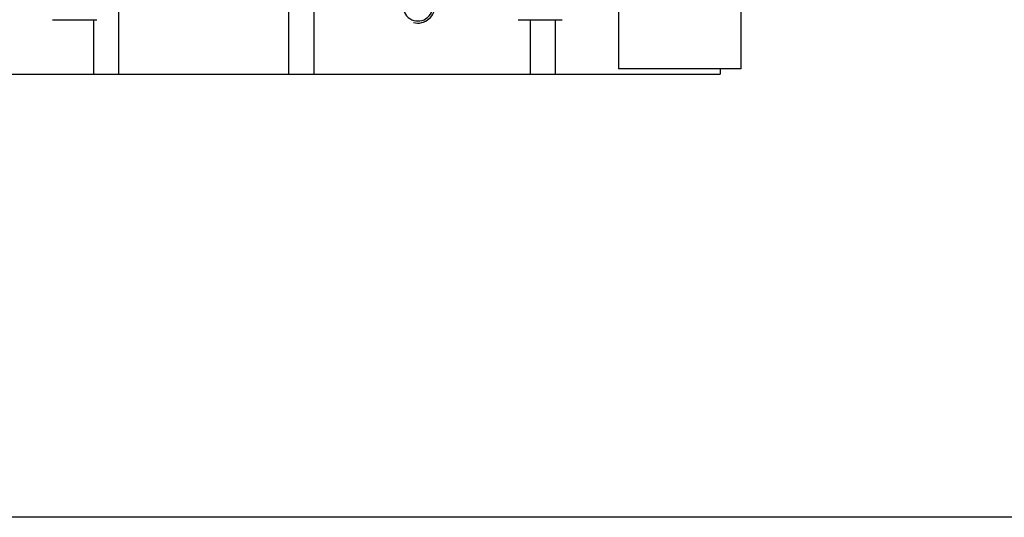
# Model space of a CAD drawing. Header units: millimetres. Extents: x 8 to 399, y 9 to 282.
# Tile 3 of 31: x 97 to 126, y 9 to 23. Entities that reach past the tile are written whole.
import ezdxf

# ---------------------------------------------------------------- set-up
doc = ezdxf.new("R2010")
doc.units = ezdxf.units.MM
doc.header["$LTSCALE"] = 23.1
doc.layers.get('0').update_dxf_attribs({"linetype": 'CONTINUOUS'})
doc.layers.add('02___PRT_ALL_AXES', color=7, linetype='CONTINUOUS')

msp = doc.modelspace()

# ---------------------------------------------------------------- linework, layer by layer
at = {"color": 7, "linetype": 'Continuous'}
for p, q in [((99.895, 21.879), (99.895, 23.936)), ((104.895, 21.879), (104.895, 23.936)), ((105.645, 21.879), (105.645, 23.936)), ((99.145, 23.479), (99.145, 21.879)), ((111.995, 23.479), (111.995, 21.879)), ((112.745, 21.879), (112.745, 23.479)), ((117.595, 22.029), (117.595, 21.879)), ((73.945, 21.879), (117.595, 21.879)), ((398.515, 8.839), (7.515, 8.839))]:
    msp.add_line(p, q, dxfattribs=at)
at = {"color": 2, "linetype": 'Continuous'}
msp.add_arc((108.695, 23.879), 0.5, 255, 6.6048, dxfattribs=at)
at = {"layer": '02___PRT_ALL_AXES', "color": 7, "linetype": 'Continuous'}
for p, q in [((114.595, 23.779), (114.595, 22.029)), ((118.195, 23.779), (118.195, 22.029)), ((97.945, 23.479), (99.245, 23.479)), ((111.645, 23.479), (112.945, 23.479)), ((118.195, 22.029), (114.595, 22.029))]:
    msp.add_line(p, q, dxfattribs=at)
msp.add_arc((108.695, 23.879), 0.438, 172.314, 7.686, dxfattribs=at)

doc.saveas('drawing.dxf')
